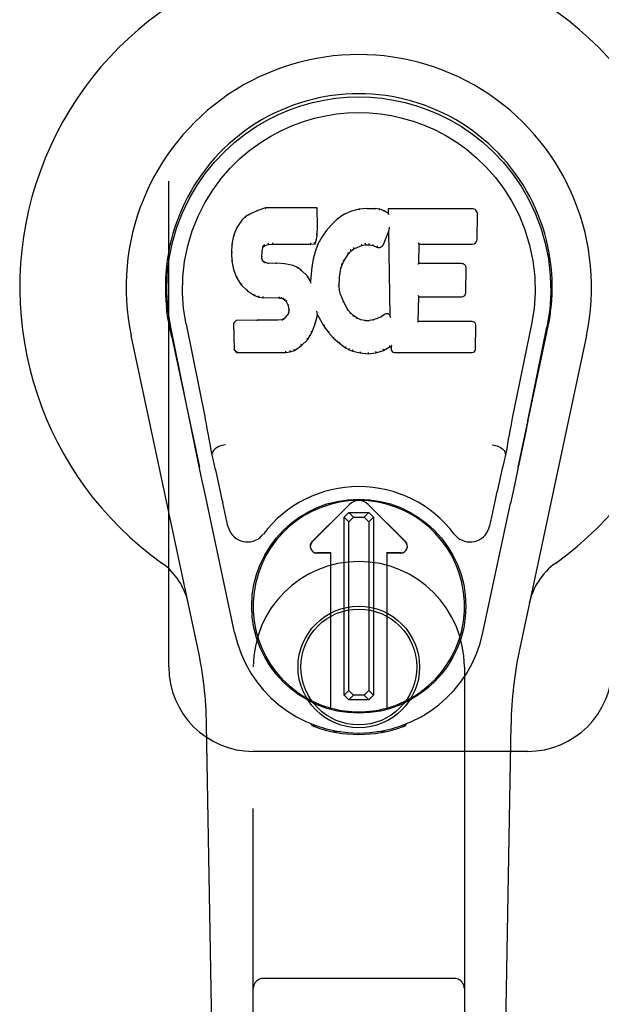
# Model space of a CAD drawing. Header units: inches. Extents: x 0 to 262, y 0 to 169.
# Tile 67 of 83: x 113.75 to 115.47, y 84.95 to 87.87. Entities that reach past the tile are written whole.
import ezdxf

# ---------------------------------------------------------------- set-up
doc = ezdxf.new("R2010")
doc.units = ezdxf.units.IN
doc.header["$LTSCALE"] = 14.384615
doc.header["$MEASUREMENT"] = 0
doc.linetypes.add('HIDDEN', pattern=[0.2, 0.1, -0.1])
doc.layers.add('MAIN_RH_DOOR_ASSEMBLY', color=7, linetype='CONTINUOUS')

msp = doc.modelspace()

# ---------------------------------------------------------------- linework, layer by layer
at = {"layer": 'MAIN_RH_DOOR_ASSEMBLY', "color": 8, "linetype": 'HIDDEN'}
for p, q in [((114.1899, 85.9489), (114.1899, 88.1989)), ((114.4399, 84.0914), (114.4399, 85.9489)), ((115.0649, 85.9489), (115.0649, 84.0914)), ((115.2524, 85.6989), (114.4399, 85.6989)), ((115.0349, 85.0264), (114.4699, 85.0264))]:
    msp.add_line(p, q, dxfattribs=at)
at = {"layer": 'MAIN_RH_DOOR_ASSEMBLY', "color": 7, "linetype": 'Continuous'}
for p, q in [((114.4274, 87.2895), (114.4163, 87.2818)), ((114.4505, 87.3001), (114.4274, 87.2895)), ((114.4277, 87.289), (114.4274, 87.2895)), ((114.4763, 87.3084), (114.4505, 87.3001)), ((114.4507, 87.2995), (114.4505, 87.3001)), ((114.6292, 87.3084), (114.4763, 87.3084)), ((114.4764, 87.3077), (114.4763, 87.3084)), ((114.6286, 87.3078), (114.6292, 87.3084)), ((114.6304, 87.2536), (114.6292, 87.3084)), ((114.7078, 87.2892), (114.6882, 87.2749)), ((114.7303, 87.2991), (114.7078, 87.2892)), ((114.7081, 87.2886), (114.7078, 87.2892)), ((114.7539, 87.3046), (114.7303, 87.2991)), ((114.7305, 87.2985), (114.7303, 87.2991)), ((114.7774, 87.3069), (114.7539, 87.3046)), ((114.754, 87.3039), (114.7539, 87.3046)), ((114.7774, 87.3069), (114.8015, 87.3064)), ((114.7775, 87.3062), (114.7774, 87.3069)), ((114.7775, 87.3057), (114.7775, 87.3062)), ((114.8014, 87.3058), (114.8015, 87.3064)), ((114.8143, 87.3045), (114.8015, 87.3064)), ((114.8142, 87.3038), (114.8143, 87.3045)), ((114.8272, 87.3002), (114.8143, 87.3045)), ((114.8269, 87.2997), (114.8272, 87.3002)), ((114.8393, 87.2923), (114.8272, 87.3002)), ((115.0878, 87.3063), (114.839, 87.3063)), ((114.8396, 87.3057), (114.839, 87.3063)), ((114.839, 87.3063), (114.8393, 87.2923)), ((114.8393, 87.2923), (114.8399, 87.2911)), ((115.1026, 87.2155), (115.1039, 87.2899)), ((114.4064, 87.2723), (114.3916, 87.2505)), ((114.4163, 87.2818), (114.4064, 87.2723)), ((114.4068, 87.2719), (114.4064, 87.2723)), ((114.4167, 87.2813), (114.4163, 87.2818)), ((114.6711, 87.2585), (114.6559, 87.2408)), ((114.6882, 87.2749), (114.6711, 87.2585)), ((114.6715, 87.2581), (114.6711, 87.2585)), ((114.6886, 87.2744), (114.6882, 87.2749)), ((114.3819, 87.2258), (114.3769, 87.2008)), ((114.3916, 87.2505), (114.3819, 87.2258)), ((114.3825, 87.2256), (114.3819, 87.2258)), ((114.3922, 87.2502), (114.3916, 87.2505)), ((114.6274, 87.2148), (114.629, 87.2291)), ((114.6284, 87.2292), (114.629, 87.2291)), ((114.629, 87.2291), (114.6304, 87.2536)), ((114.6298, 87.2536), (114.6304, 87.2536)), ((114.6559, 87.2408), (114.6426, 87.2215)), ((114.6564, 87.2404), (114.6559, 87.2408)), ((114.8254, 87.2005), (114.8402, 87.2373)), ((114.8408, 87.2402), (114.8402, 87.2373)), ((114.8402, 87.2373), (114.8445, 86.9902)), ((114.841, 87.2421), (114.8409, 87.2416)), ((114.8411, 87.2428), (114.841, 87.2421)), ((114.8412, 87.2435), (114.8411, 87.2428)), ((114.8414, 87.2446), (114.8412, 87.2435)), ((114.8416, 87.2457), (114.8414, 87.2446)), ((114.8418, 87.2469), (114.8416, 87.2457)), ((114.842, 87.2483), (114.8418, 87.2469)), ((114.8424, 87.2502), (114.842, 87.2483)), ((114.8426, 87.2514), (114.8424, 87.2502)), ((114.3769, 87.2008), (114.3755, 87.1758)), ((114.3775, 87.2007), (114.3769, 87.2008)), ((114.4701, 87.1944), (114.4727, 87.1966)), ((114.4724, 87.1971), (114.4727, 87.1966)), ((114.4727, 87.1966), (114.484, 87.2)), ((114.4839, 87.2005), (114.484, 87.2)), ((114.484, 87.2), (114.4974, 87.201)), ((114.4973, 87.205), (114.4973, 87.2036)), ((114.4973, 87.2016), (114.4974, 87.201)), ((114.4974, 87.201), (114.6103, 87.201)), ((114.6103, 87.2036), (114.6102, 87.205)), ((114.6103, 87.201), (114.6229, 87.2021)), ((114.6103, 87.2016), (114.6103, 87.201)), ((114.6225, 87.2027), (114.6229, 87.2021)), ((114.6229, 87.2021), (114.6274, 87.2148)), ((114.6315, 87.2008), (114.6229, 87.1789)), ((114.6269, 87.215), (114.6274, 87.2148)), ((114.6426, 87.2215), (114.6315, 87.2008)), ((114.632, 87.2005), (114.6315, 87.2008)), ((114.6431, 87.2212), (114.6426, 87.2215)), ((114.7381, 87.1873), (114.7615, 87.197)), ((114.7613, 87.1976), (114.7615, 87.197)), ((114.7615, 87.197), (114.7723, 87.1997)), ((114.7722, 87.2003), (114.7723, 87.1997)), ((114.7723, 87.1997), (114.7832, 87.1996)), ((114.7832, 87.2001), (114.7832, 87.1996)), ((114.7832, 87.1996), (114.7946, 87.1969)), ((114.7947, 87.1975), (114.7946, 87.1969)), ((114.7946, 87.1969), (114.8062, 87.1924)), ((114.9301, 87.1437), (114.9311, 87.201)), ((114.9306, 87.2015), (114.9311, 87.201)), ((114.9311, 87.201), (115.0878, 87.201)), ((114.376, 87.1758), (114.3755, 87.1758)), ((114.3755, 87.1758), (114.3767, 87.1508)), ((114.4656, 87.1641), (114.4665, 87.1781)), ((114.4659, 87.1781), (114.4665, 87.1781)), ((114.4665, 87.1781), (114.4684, 87.1911)), ((114.4679, 87.1913), (114.4684, 87.1911)), ((114.4684, 87.1911), (114.4701, 87.1944)), ((114.4696, 87.1948), (114.4701, 87.1944)), ((114.6229, 87.1789), (114.6169, 87.1565)), ((114.6235, 87.1787), (114.6229, 87.1789)), ((114.7083, 87.1505), (114.7222, 87.1726)), ((114.7218, 87.1729), (114.7222, 87.1726)), ((114.7222, 87.1726), (114.7294, 87.1813)), ((114.729, 87.1817), (114.7294, 87.1813)), ((114.7294, 87.1813), (114.7381, 87.1873)), ((114.7379, 87.1878), (114.7381, 87.1873)), ((114.8064, 87.1929), (114.8062, 87.1924)), ((114.3773, 87.1509), (114.3767, 87.1508)), ((114.3767, 87.1508), (114.3813, 87.1259)), ((114.465, 87.1641), (114.4656, 87.1641)), ((114.4654, 87.1581), (114.466, 87.1582)), ((114.466, 87.1582), (114.4656, 87.1641)), ((114.4675, 87.1536), (114.466, 87.1582)), ((114.4669, 87.1533), (114.4675, 87.1536)), ((114.4701, 87.1499), (114.4675, 87.1536)), ((114.4697, 87.1494), (114.4701, 87.1499)), ((114.4738, 87.1471), (114.4701, 87.1499)), ((114.4735, 87.1466), (114.4738, 87.1471)), ((114.4853, 87.1439), (114.4738, 87.1471)), ((114.4852, 87.1432), (114.4853, 87.1439)), ((114.5084, 87.1447), (114.4853, 87.1439)), ((114.5083, 87.144), (114.5084, 87.1447)), ((114.5083, 87.1434), (114.5083, 87.144)), ((114.5334, 87.1433), (114.5084, 87.1447)), ((114.5333, 87.1427), (114.5334, 87.1433)), ((114.5585, 87.1378), (114.5334, 87.1433)), ((114.5583, 87.1372), (114.5585, 87.1378)), ((114.571, 87.1321), (114.5585, 87.1378)), ((114.6169, 87.1565), (114.613, 87.1337)), ((114.6175, 87.1563), (114.6169, 87.1565)), ((114.6993, 87.1287), (114.7028, 87.1398)), ((114.7023, 87.14), (114.7028, 87.1398)), ((114.7028, 87.1398), (114.7083, 87.1505)), ((114.7078, 87.1508), (114.7083, 87.1505)), ((114.9295, 87.1431), (114.9301, 87.1437)), ((115.0568, 87.1437), (114.9301, 87.1437)), ((114.3819, 87.1261), (114.3813, 87.1259)), ((114.3813, 87.1259), (114.3906, 87.1022)), ((114.5707, 87.1316), (114.571, 87.1321)), ((114.582, 87.1243), (114.571, 87.1321)), ((114.5816, 87.1238), (114.582, 87.1243)), ((114.6002, 87.106), (114.582, 87.1243)), ((114.613, 87.1337), (114.6094, 87.0915)), ((114.6136, 87.1336), (114.613, 87.1337)), ((114.6957, 87.1031), (114.6993, 87.1287)), ((114.6987, 87.1288), (114.6993, 87.1287)), ((115.0689, 87.057), (115.0701, 87.1302)), ((114.3911, 87.1025), (114.3906, 87.1022)), ((114.3906, 87.1022), (114.4046, 87.0809)), ((114.4051, 87.0812), (114.4046, 87.0809)), ((114.4046, 87.0809), (114.4224, 87.0626)), ((114.5997, 87.1056), (114.6002, 87.106)), ((114.6094, 87.0915), (114.6002, 87.106)), ((114.6098, 87.0897), (114.6094, 87.0915)), ((114.6946, 87.0771), (114.6957, 87.1031)), ((114.6952, 87.1031), (114.6957, 87.1031)), ((114.4227, 87.063), (114.4224, 87.0626)), ((114.4224, 87.0626), (114.4437, 87.0487)), ((114.694, 87.077), (114.6946, 87.0771)), ((114.6956, 87.0649), (114.6946, 87.0771)), ((114.695, 87.0648), (114.6956, 87.0649)), ((114.6982, 87.0531), (114.6956, 87.0649)), ((114.6976, 87.0529), (114.6982, 87.0531)), ((114.7076, 87.0291), (114.6982, 87.0531)), ((114.444, 87.0492), (114.4437, 87.0487)), ((114.4437, 87.0487), (114.4564, 87.0441)), ((114.4565, 87.0446), (114.4564, 87.0441)), ((114.4564, 87.0441), (114.4693, 87.0419)), ((114.4694, 87.0424), (114.4693, 87.0419)), ((114.5171, 87.0414), (114.4693, 87.0419)), ((114.5171, 87.042), (114.5171, 87.0414)), ((114.5171, 87.0414), (114.5235, 87.0408)), ((114.5236, 87.0413), (114.5235, 87.0408)), ((114.5235, 87.0408), (114.5286, 87.0391)), ((114.5288, 87.0396), (114.5286, 87.0391)), ((114.5286, 87.0391), (114.533, 87.0358)), ((114.5334, 87.0362), (114.533, 87.0358)), ((114.533, 87.0358), (114.5369, 87.0312)), ((114.5374, 87.0315), (114.5369, 87.0312)), ((114.5369, 87.0312), (114.5428, 87.0194)), ((114.7071, 87.0288), (114.7076, 87.0291)), ((114.72, 87.0067), (114.7076, 87.0291)), ((114.9284, 86.9721), (114.9297, 87.0452)), ((114.9291, 87.0458), (114.9297, 87.0452)), ((114.9297, 87.0452), (115.0568, 87.0452)), ((114.5429, 86.9951), (114.5346, 86.9841)), ((114.5434, 87.0196), (114.5428, 87.0194)), ((114.5428, 87.0194), (114.5452, 87.0061)), ((114.5447, 87.0003), (114.5429, 86.9951)), ((114.5434, 86.9948), (114.5429, 86.9951)), ((114.5452, 87.0061), (114.5447, 87.0003)), ((114.5453, 87.0002), (114.5447, 87.0003)), ((114.5458, 87.0062), (114.5452, 87.0061)), ((114.6285, 87.0013), (114.6283, 87.0023)), ((114.6286, 87.0006), (114.6285, 87.0013)), ((114.6288, 86.9999), (114.6286, 87.0006)), ((114.6289, 86.9992), (114.6288, 86.9999)), ((114.6291, 86.9986), (114.6289, 86.9992)), ((114.6292, 86.998), (114.6291, 86.9986)), ((114.6293, 86.9973), (114.6292, 86.998)), ((114.6296, 86.9865), (114.6301, 86.9924)), ((114.6301, 86.9924), (114.6297, 86.9943)), ((114.6301, 86.9924), (114.6492, 86.9584)), ((114.7195, 87.0063), (114.72, 87.0067)), ((114.7279, 86.9974), (114.72, 87.0067)), ((114.7275, 86.9969), (114.7279, 86.9974)), ((114.7373, 86.989), (114.7279, 86.9974)), ((114.8289, 86.993), (114.8185, 86.9859)), ((114.8293, 86.9925), (114.8289, 86.993)), ((114.1884, 86.976), (114.1897, 86.9689)), ((114.2409, 86.9645), (114.2979, 86.6856)), ((114.3895, 86.9753), (114.3816, 86.9672)), ((114.3822, 86.9669), (114.3816, 86.9672)), ((114.3816, 86.9672), (114.383, 86.8879)), ((114.4513, 86.9758), (114.3895, 86.9753)), ((114.3898, 86.9746), (114.3895, 86.9753)), ((114.512, 86.9761), (114.4513, 86.9758)), ((114.4513, 86.9752), (114.4513, 86.9758)), ((114.4513, 86.9752), (114.4513, 86.9746)), ((114.5256, 86.9772), (114.512, 86.9761)), ((114.512, 86.9755), (114.512, 86.9761)), ((114.512, 86.9755), (114.5121, 86.9749)), ((114.5301, 86.9797), (114.5256, 86.9772)), ((114.5258, 86.9766), (114.5256, 86.9772)), ((114.5346, 86.9841), (114.5301, 86.9797)), ((114.5305, 86.9791), (114.5301, 86.9797)), ((114.5351, 86.9837), (114.5346, 86.9841)), ((114.6227, 86.9625), (114.6296, 86.9865)), ((114.629, 86.9866), (114.6296, 86.9865)), ((114.7369, 86.9885), (114.7373, 86.989)), ((114.7475, 86.9821), (114.7373, 86.989)), ((114.7472, 86.9815), (114.7475, 86.9821)), ((114.7586, 86.9776), (114.7475, 86.9821)), ((114.7584, 86.977), (114.7586, 86.9776)), ((114.7708, 86.9755), (114.7586, 86.9776)), ((114.7707, 86.9748), (114.7708, 86.9755)), ((114.7708, 86.9755), (114.7832, 86.975)), ((114.7953, 86.9768), (114.7832, 86.975)), ((114.7832, 86.9743), (114.7832, 86.975)), ((114.7833, 86.9737), (114.7832, 86.9743)), ((114.8072, 86.9807), (114.7953, 86.9768)), ((114.7954, 86.9762), (114.7953, 86.9768)), ((114.8185, 86.9859), (114.8072, 86.9807)), ((114.8075, 86.9801), (114.8072, 86.9807)), ((114.8188, 86.9853), (114.8185, 86.9859)), ((114.8445, 86.9902), (114.8445, 86.9901)), ((114.8452, 86.988), (114.8445, 86.9901)), ((114.8473, 86.9826), (114.8466, 86.9847)), ((114.9278, 86.9715), (114.9284, 86.9721)), ((115.0884, 86.9721), (114.9284, 86.9721)), ((115.2638, 86.9645), (115.2068, 86.6856)), ((115.3139, 86.9627), (115.3155, 86.971)), ((115.3164, 86.9761), (115.315, 86.9689)), ((115.3155, 86.971), (115.3164, 86.9761)), ((114.1914, 86.9593), (114.1909, 86.9623)), ((114.1921, 86.9562), (114.1914, 86.9593)), ((114.1955, 86.9397), (114.1921, 86.9562)), ((114.2519, 86.6784), (114.1954, 86.9553)), ((114.1985, 86.9254), (114.1955, 86.9397)), ((114.6077, 86.9285), (114.6135, 86.9397)), ((114.613, 86.94), (114.6135, 86.9397)), ((114.6135, 86.9397), (114.6227, 86.9625)), ((114.6222, 86.9627), (114.6227, 86.9625)), ((114.6497, 86.9587), (114.6492, 86.9584)), ((114.6492, 86.9584), (114.6625, 86.9397)), ((114.6629, 86.94), (114.6625, 86.9397)), ((114.6625, 86.9397), (114.6777, 86.9228)), ((115.0975, 86.8895), (115.0988, 86.9616)), ((115.2528, 86.6784), (115.3094, 86.9553)), ((115.3113, 86.9496), (115.3129, 86.9573)), ((115.3129, 86.9573), (115.3134, 86.96)), ((115.3134, 86.96), (115.3139, 86.9627)), ((114.2758, 86.0043), (114.0785, 86.9303)), ((114.1985, 86.9253), (114.2804, 86.5411)), ((114.5825, 86.9007), (114.6004, 86.918)), ((114.5999, 86.9183), (114.6004, 86.918)), ((114.6004, 86.918), (114.6077, 86.9285)), ((114.6072, 86.9288), (114.6077, 86.9285)), ((114.6782, 86.9232), (114.6777, 86.9228)), ((114.6777, 86.9228), (114.6948, 86.9076)), ((114.6952, 86.9081), (114.6948, 86.9076)), ((114.6948, 86.9076), (114.7131, 86.8937)), ((115.2243, 86.5411), (115.3062, 86.9253)), ((115.4262, 86.9303), (115.2289, 86.0043)), ((114.3836, 86.8881), (114.383, 86.8879)), ((114.383, 86.8879), (114.3906, 86.8805)), ((114.3908, 86.881), (114.3906, 86.8805)), ((114.3906, 86.8805), (114.5367, 86.8805)), ((114.5367, 86.883), (114.5366, 86.8844)), ((114.5367, 86.8805), (114.5495, 86.8822)), ((114.5367, 86.881), (114.5367, 86.8805)), ((114.5493, 86.8827), (114.5495, 86.8822)), ((114.5495, 86.8822), (114.5617, 86.8865)), ((114.5614, 86.887), (114.5617, 86.8865)), ((114.5617, 86.8865), (114.5825, 86.9007)), ((114.5821, 86.9011), (114.5825, 86.9007)), ((114.7134, 86.8942), (114.7131, 86.8937)), ((114.7131, 86.8937), (114.7236, 86.8883)), ((114.7238, 86.8888), (114.7236, 86.8883)), ((114.7236, 86.8883), (114.7346, 86.8846)), ((114.7348, 86.8851), (114.7346, 86.8846)), ((114.7346, 86.8846), (114.7569, 86.8789)), ((114.757, 86.8795), (114.7569, 86.8789)), ((114.7569, 86.8789), (114.7798, 86.8763)), ((114.7797, 86.8803), (114.7798, 86.8769)), ((114.7798, 86.8763), (114.8029, 86.8795)), ((114.7798, 86.8769), (114.7798, 86.8763)), ((114.8028, 86.8801), (114.8029, 86.8795)), ((114.8029, 86.8795), (114.8251, 86.8864)), ((114.8248, 86.8869), (114.8251, 86.8864)), ((114.8251, 86.8864), (114.8437, 86.8976)), ((114.8435, 86.8982), (114.8437, 86.8976)), ((114.8437, 86.8976), (114.848, 86.8976)), ((114.8486, 86.8982), (114.848, 86.8976)), ((114.848, 86.8976), (114.8482, 86.8895)), ((114.8573, 86.8805), (115.0884, 86.8805)), ((115.2528, 86.6783), (115.2445, 86.6378)), ((114.2751, 86.5663), (114.2649, 86.6152)), ((115.2445, 86.6378), (115.2348, 86.5913)), ((115.2348, 86.5913), (115.2242, 86.5404)), ((114.2861, 86.514), (114.2751, 86.5663)), ((114.3189, 86.5817), (114.3169, 86.5814)), ((115.1858, 86.5817), (115.1878, 86.5814)), ((115.2242, 86.5404), (115.213, 86.4872)), ((114.2964, 86.4654), (114.2861, 86.514)), ((115.213, 86.4872), (115.2016, 86.4334)), ((114.3847, 86.0507), (114.2964, 86.4654)), ((114.3651, 86.3659), (114.3503, 86.435)), ((114.6141, 86.3201), (114.7245, 86.4305)), ((114.7246, 86.4304), (114.6142, 86.32)), ((114.8905, 86.32), (114.7801, 86.4304)), ((114.7802, 86.4305), (114.8906, 86.3201)), ((115.12, 86.0507), (115.2016, 86.4334)), ((115.1544, 86.435), (115.1397, 86.3659)), ((114.7091, 86.3926), (114.7229, 86.4066)), ((114.7228, 86.3789), (114.7091, 86.3926)), ((114.7091, 85.8653), (114.7091, 86.3926)), ((114.7367, 86.3928), (114.7228, 86.3789)), ((114.7229, 86.4066), (114.7817, 86.4066)), ((114.7229, 86.4066), (114.7367, 86.3928)), ((114.7367, 86.3928), (114.768, 86.3928)), ((114.768, 86.3928), (114.7817, 86.4066)), ((114.7819, 86.379), (114.768, 86.3928)), ((114.7817, 86.4066), (114.7957, 86.3927)), ((114.7957, 86.3927), (114.7819, 86.379)), ((114.7957, 86.3927), (114.7957, 85.8654)), ((114.7228, 85.8791), (114.7228, 86.3789)), ((114.7819, 86.379), (114.7819, 85.8792)), ((114.6698, 86.2866), (114.6281, 86.2866)), ((114.6697, 86.2865), (114.6281, 86.2865)), ((114.6697, 86.2865), (114.6698, 86.2866)), ((114.6697, 85.8271), (114.6697, 86.2865)), ((114.6698, 85.8271), (114.6698, 86.2866)), ((114.8767, 86.2866), (114.8349, 86.2866)), ((114.835, 86.2865), (114.8349, 86.2866)), ((114.8349, 86.2866), (114.8349, 85.8271)), ((114.8767, 86.2865), (114.835, 86.2865)), ((114.835, 86.2865), (114.835, 85.8271)), ((114.7091, 85.8653), (114.7228, 85.8791)), ((114.723, 85.8515), (114.7091, 85.8653)), ((114.7228, 85.8791), (114.7368, 85.8652)), ((114.7368, 85.8652), (114.723, 85.8515)), ((114.7681, 85.8652), (114.7368, 85.8652)), ((114.7681, 85.8652), (114.7819, 85.8792)), ((114.7818, 85.8515), (114.7681, 85.8652)), ((114.7957, 85.8654), (114.7818, 85.8515)), ((114.7819, 85.8792), (114.7957, 85.8654)), ((114.7818, 85.8515), (114.723, 85.8515)), ((114.3738, 81.6395), (114.3016, 85.7788)), ((114.6136, 85.7754), (114.6108, 85.7811)), ((114.6172, 85.7786), (114.6171, 85.774)), ((114.6208, 85.7755), (114.621, 85.7725)), ((114.8837, 85.7725), (114.8839, 85.7754)), ((114.8875, 85.7786), (114.8876, 85.774)), ((114.8939, 85.7811), (114.8911, 85.7754)), ((115.1309, 81.6395), (115.2031, 85.7788)), ((114.6976, 85.7574), (114.6767, 85.757)), ((114.7524, 85.7531), (114.7524, 85.7491)), ((114.828, 85.757), (114.8071, 85.7574))]:
    msp.add_line(p, q, dxfattribs=at)
for points in [[(114.1954, 86.9553), (114.1872, 87.0079), (114.184, 87.0596), (114.1854, 87.1099), (114.191, 87.1587), (114.2006, 87.2059), (114.2139, 87.2512), (114.2305, 87.2944), (114.2502, 87.3354), (114.2728, 87.3742), (114.2979, 87.4105), (114.3253, 87.4442), (114.3545, 87.4751), (114.3851, 87.5029), (114.4167, 87.5278), (114.4489, 87.5497), (114.4815, 87.5688), (114.5144, 87.5853), (114.5476, 87.5993), (114.5812, 87.6111), (114.6151, 87.6207), (114.649, 87.628), (114.6831, 87.6333), (114.7176, 87.6364), (114.7524, 87.6375)], [(114.7524, 87.6375), (114.7866, 87.6365), (114.821, 87.6334), (114.8553, 87.6281), (114.8895, 87.6207), (114.9234, 87.6112), (114.9571, 87.5994), (114.9907, 87.5851), (115.0239, 87.5685), (115.0565, 87.5493), (115.0886, 87.5274), (115.1204, 87.5022), (115.1512, 87.4741), (115.1803, 87.4432), (115.2075, 87.4096), (115.2326, 87.3732), (115.2552, 87.3342), (115.2749, 87.2928), (115.2915, 87.2494), (115.3045, 87.2044), (115.3139, 87.1576), (115.3194, 87.1089), (115.3207, 87.0587), (115.3175, 87.0074), (115.3093, 86.9553)], [(114.2409, 86.9645), (114.2336, 87.0102), (114.2305, 87.0564), (114.2315, 87.1031), (114.2366, 87.1498), (114.2461, 87.1961), (114.2595, 87.2411), (114.2766, 87.2838), (114.2969, 87.324), (114.3198, 87.3612), (114.3451, 87.3955), (114.372, 87.4265), (114.4004, 87.4545), (114.43, 87.4795), (114.4605, 87.5018), (114.4918, 87.5213), (114.5237, 87.5382), (114.5558, 87.5526), (114.5882, 87.5645), (114.6208, 87.5741), (114.6534, 87.5815), (114.686, 87.5868), (114.7186, 87.5899), (114.7512, 87.591), (114.7838, 87.59), (114.8163, 87.5871), (114.8487, 87.582), (114.8812, 87.5748), (114.9136, 87.5654), (114.9459, 87.5538), (114.978, 87.5397), (115.0096, 87.5232), (115.0407, 87.5041), (115.0713, 87.4822), (115.1011, 87.4574), (115.1298, 87.4296), (115.157, 87.3988), (115.1826, 87.3646), (115.2059, 87.3273), (115.2267, 87.2867), (115.2443, 87.2436), (115.258, 87.1986), (115.2677, 87.1522)], [(114.4277, 87.289), (114.4279, 87.289), (114.428, 87.289), (114.4281, 87.289), (114.4283, 87.2889), (114.4284, 87.2888), (114.4287, 87.2886)], [(114.4508, 87.2995), (114.4509, 87.2996), (114.451, 87.2995), (114.4511, 87.2995), (114.4512, 87.2994), (114.4513, 87.2992), (114.4514, 87.2991)], [(114.4764, 87.3077), (114.4764, 87.3077), (114.4765, 87.3077), (114.4765, 87.3076), (114.4766, 87.3075), (114.4766, 87.3073), (114.4767, 87.3072)], [(114.628, 87.3077), (114.6278, 87.3077), (114.6276, 87.3077), (114.6274, 87.3076), (114.6272, 87.3075), (114.6269, 87.3073), (114.6267, 87.3072)], [(114.7091, 87.2883), (114.7089, 87.2885), (114.7087, 87.2886), (114.7085, 87.2887), (114.7084, 87.2887), (114.7082, 87.2887), (114.7081, 87.2886)], [(114.7311, 87.298), (114.731, 87.2982), (114.7308, 87.2984), (114.7308, 87.2984), (114.7307, 87.2985), (114.7306, 87.2985), (114.7305, 87.2985)], [(114.7543, 87.3034), (114.7543, 87.3035), (114.7542, 87.3037), (114.7541, 87.3038), (114.7541, 87.3039), (114.754, 87.3039), (114.754, 87.3039)], [(114.8012, 87.3052), (114.8013, 87.3054), (114.8013, 87.3055), (114.8013, 87.3057), (114.8014, 87.3057), (114.8014, 87.3058), (114.8014, 87.3058)], [(114.8137, 87.3033), (114.8138, 87.3035), (114.8139, 87.3036), (114.814, 87.3037), (114.814, 87.3038), (114.8141, 87.3038), (114.8142, 87.3038)], [(114.8261, 87.2993), (114.8262, 87.2994), (114.8264, 87.2995), (114.8265, 87.2996), (114.8266, 87.2997), (114.8268, 87.2997), (114.8269, 87.2997)], [(114.8416, 87.3051), (114.8414, 87.3052), (114.8411, 87.3054), (114.8409, 87.3055), (114.8407, 87.3056), (114.8404, 87.3056), (114.8403, 87.3057)], [(114.8419, 87.2888), (114.8416, 87.2892), (114.8413, 87.2897), (114.8411, 87.2901), (114.8408, 87.2904), (114.8405, 87.2906), (114.8403, 87.2908)], [(114.4069, 87.2719), (114.4071, 87.272), (114.4073, 87.2721), (114.4075, 87.2721), (114.4078, 87.2721), (114.408, 87.2721), (114.4083, 87.272)], [(114.4167, 87.2813), (114.4169, 87.2814), (114.417, 87.2814), (114.4172, 87.2814), (114.4174, 87.2814), (114.4176, 87.2813), (114.4179, 87.2812)], [(114.6298, 87.2535), (114.6297, 87.2539), (114.6295, 87.2543), (114.6292, 87.2546), (114.6288, 87.2548), (114.6283, 87.2549), (114.6278, 87.255)], [(114.6729, 87.2581), (114.6727, 87.2582), (114.6724, 87.2583), (114.6721, 87.2583), (114.6719, 87.2583), (114.6717, 87.2582), (114.6715, 87.2581)], [(114.6898, 87.2743), (114.6895, 87.2744), (114.6893, 87.2745), (114.6891, 87.2745), (114.6889, 87.2745), (114.6887, 87.2745), (114.6885, 87.2744)], [(114.3825, 87.2257), (114.3827, 87.226), (114.3829, 87.2262), (114.3832, 87.2263), (114.3836, 87.2264), (114.384, 87.2265), (114.3844, 87.2264)], [(114.3922, 87.2503), (114.3924, 87.2504), (114.3926, 87.2506), (114.3929, 87.2507), (114.3932, 87.2507), (114.3936, 87.2507), (114.3939, 87.2506)], [(114.6284, 87.2292), (114.6284, 87.2296), (114.6282, 87.2299), (114.6279, 87.2302), (114.6275, 87.2305), (114.627, 87.2306), (114.6265, 87.2307)], [(114.6579, 87.2405), (114.6576, 87.2406), (114.6573, 87.2407), (114.6571, 87.2407), (114.6568, 87.2406), (114.6566, 87.2405), (114.6564, 87.2403)], [(114.8409, 87.2416), (114.8409, 87.2414), (114.8408, 87.2412), (114.8408, 87.241)], [(114.8408, 87.241), (114.8408, 87.2408), (114.8408, 87.2406), (114.8408, 87.2404)], [(114.3775, 87.2007), (114.3776, 87.201), (114.3778, 87.2013), (114.3782, 87.2015), (114.3785, 87.2017), (114.379, 87.2018), (114.3794, 87.2018)], [(114.468, 87.1974), (114.4686, 87.1971), (114.469, 87.1967), (114.4694, 87.1963), (114.4696, 87.1958), (114.4698, 87.1954), (114.4697, 87.1949)], [(114.4714, 87.2002), (114.4717, 87.1999), (114.472, 87.1995), (114.4723, 87.199), (114.4725, 87.1985), (114.4726, 87.1981), (114.4726, 87.1977), (114.4726, 87.1973), (114.4724, 87.1971)], [(114.4835, 87.2039), (114.4837, 87.2035), (114.4838, 87.203), (114.4839, 87.2025), (114.484, 87.2019), (114.484, 87.2014), (114.484, 87.201), (114.484, 87.2007), (114.4839, 87.2005)], [(114.4973, 87.2036), (114.4973, 87.2031), (114.4974, 87.2026), (114.4974, 87.2022), (114.4974, 87.2019), (114.4973, 87.2017), (114.4973, 87.2016)], [(114.6103, 87.2016), (114.6103, 87.2017), (114.6103, 87.2019), (114.6103, 87.2022), (114.6103, 87.2026), (114.6103, 87.2031), (114.6103, 87.2036)], [(114.6226, 87.203), (114.6226, 87.2033), (114.6226, 87.2036), (114.6225, 87.204), (114.6223, 87.2044), (114.6221, 87.2048), (114.6218, 87.2052), (114.6214, 87.2056), (114.6211, 87.2059)], [(114.6269, 87.2151), (114.6268, 87.2155), (114.6266, 87.2158), (114.6263, 87.2162), (114.6259, 87.2164), (114.6255, 87.2167), (114.6249, 87.2168)], [(114.6338, 87.201), (114.6334, 87.2011), (114.6331, 87.2011), (114.6328, 87.201), (114.6325, 87.2009), (114.6322, 87.2007), (114.632, 87.2005)], [(114.6448, 87.2215), (114.6444, 87.2216), (114.6441, 87.2216), (114.6438, 87.2216), (114.6435, 87.2215), (114.6433, 87.2213), (114.6431, 87.2211)], [(114.7614, 87.1976), (114.7615, 87.1977), (114.7615, 87.1979), (114.7615, 87.1983), (114.7615, 87.1988), (114.7614, 87.1993), (114.7612, 87.1998), (114.761, 87.2004), (114.7607, 87.2008)], [(114.7722, 87.2003), (114.7723, 87.2004), (114.7723, 87.2006), (114.7723, 87.201), (114.7723, 87.2015), (114.7723, 87.202), (114.7722, 87.2026), (114.7721, 87.2032), (114.772, 87.2037)], [(114.7832, 87.2001), (114.7832, 87.2002), (114.7832, 87.2005), (114.7831, 87.2008), (114.7832, 87.2013), (114.7832, 87.2018), (114.7833, 87.2024), (114.7834, 87.203), (114.7835, 87.2035)], [(114.7948, 87.1975), (114.7946, 87.1976), (114.7946, 87.1978), (114.7946, 87.1982), (114.7946, 87.1987), (114.7947, 87.1992), (114.7949, 87.1997), (114.7951, 87.2003), (114.7953, 87.2007)], [(114.8072, 87.1961), (114.8069, 87.1957), (114.8067, 87.1953), (114.8065, 87.1948), (114.8063, 87.1942), (114.8062, 87.1938), (114.8062, 87.1934), (114.8063, 87.1931), (114.8064, 87.1929)], [(114.9286, 87.2049), (114.9289, 87.2047), (114.9291, 87.2045), (114.9294, 87.2042), (114.9296, 87.204), (114.9298, 87.2037), (114.93, 87.2035)], [(114.93, 87.2035), (114.9302, 87.2032), (114.9303, 87.203), (114.9304, 87.2027), (114.9305, 87.2025), (114.9305, 87.2023), (114.9306, 87.2021)], [(114.3761, 87.1759), (114.3761, 87.1762), (114.3764, 87.1765), (114.3767, 87.1768), (114.3771, 87.177), (114.3775, 87.1771), (114.378, 87.1772)], [(114.4639, 87.1797), (114.4644, 87.1796), (114.4649, 87.1795), (114.4653, 87.1792), (114.4656, 87.1789), (114.4658, 87.1785), (114.4659, 87.1781)], [(114.466, 87.1933), (114.4665, 87.1931), (114.467, 87.1929), (114.4674, 87.1926), (114.4677, 87.1922), (114.4679, 87.1919), (114.4679, 87.1915)], [(114.6253, 87.1795), (114.6249, 87.1795), (114.6245, 87.1795), (114.6242, 87.1794), (114.6239, 87.1792), (114.6236, 87.179), (114.6235, 87.1787)], [(114.7218, 87.173), (114.7219, 87.1733), (114.7219, 87.1736), (114.7218, 87.174), (114.7216, 87.1743), (114.7213, 87.1747), (114.721, 87.175), (114.7206, 87.1753), (114.7202, 87.1755)], [(114.729, 87.1818), (114.7291, 87.1821), (114.7292, 87.1824), (114.7291, 87.1828), (114.729, 87.1832), (114.7287, 87.1836), (114.7284, 87.184), (114.728, 87.1843), (114.7276, 87.1846)], [(114.7379, 87.1878), (114.738, 87.188), (114.7381, 87.1883), (114.7381, 87.1887), (114.738, 87.1891), (114.7378, 87.1896), (114.7376, 87.1901), (114.7372, 87.1905), (114.7369, 87.1909)], [(114.3773, 87.1509), (114.3773, 87.1513), (114.3775, 87.1517), (114.3778, 87.152), (114.3783, 87.1522), (114.3787, 87.1524), (114.3792, 87.1525)], [(114.463, 87.1655), (114.4635, 87.1654), (114.464, 87.1653), (114.4644, 87.1651), (114.4647, 87.1648), (114.4649, 87.1645), (114.465, 87.1641)], [(114.4635, 87.1591), (114.4639, 87.1591), (114.4643, 87.159), (114.4647, 87.1589), (114.465, 87.1587), (114.4652, 87.1585), (114.4654, 87.1582)], [(114.4651, 87.1537), (114.4655, 87.1538), (114.4658, 87.1538), (114.4661, 87.1538), (114.4664, 87.1537), (114.4666, 87.1536), (114.4668, 87.1534)], [(114.4683, 87.1494), (114.4686, 87.1495), (114.4688, 87.1495), (114.469, 87.1496), (114.4693, 87.1496), (114.4695, 87.1495), (114.4696, 87.1495)], [(114.4727, 87.1461), (114.4728, 87.1463), (114.473, 87.1464), (114.4731, 87.1465), (114.4733, 87.1466), (114.4734, 87.1466), (114.4735, 87.1466)], [(114.485, 87.1426), (114.485, 87.1428), (114.4851, 87.143), (114.4851, 87.1431), (114.4852, 87.1432), (114.4852, 87.1432), (114.4852, 87.1432)], [(114.533, 87.1421), (114.5331, 87.1423), (114.5331, 87.1424), (114.5332, 87.1425), (114.5332, 87.1426), (114.5333, 87.1427), (114.5333, 87.1427)], [(114.6194, 87.1573), (114.619, 87.1573), (114.6186, 87.1572), (114.6182, 87.1571), (114.6179, 87.1569), (114.6177, 87.1566), (114.6175, 87.1563)], [(114.7023, 87.1401), (114.7023, 87.1405), (114.7022, 87.1409), (114.7019, 87.1413), (114.7015, 87.1417), (114.701, 87.142), (114.7004, 87.1421)], [(114.7078, 87.1508), (114.7079, 87.1512), (114.7078, 87.1517), (114.7075, 87.1521), (114.7071, 87.1526), (114.7066, 87.1529), (114.7061, 87.1531)], [(114.9275, 87.1425), (114.9278, 87.1427), (114.928, 87.1428), (114.9283, 87.1429), (114.9285, 87.143), (114.9287, 87.1431), (114.9289, 87.1431)], [(115.2677, 87.1522), (115.2731, 87.1048), (115.2743, 87.0572), (115.2712, 87.0106), (115.2638, 86.9645)], [(114.3819, 87.1262), (114.3819, 87.1266), (114.382, 87.127), (114.3823, 87.1273), (114.3827, 87.1276), (114.3832, 87.1279), (114.3838, 87.128)], [(114.5577, 87.1367), (114.5578, 87.1369), (114.5579, 87.137), (114.558, 87.1371), (114.5581, 87.1372), (114.5582, 87.1372), (114.5583, 87.1372)], [(114.5697, 87.1312), (114.5699, 87.1314), (114.5701, 87.1315), (114.5703, 87.1316), (114.5704, 87.1316), (114.5705, 87.1316), (114.5706, 87.1316)], [(114.5804, 87.1236), (114.5806, 87.1238), (114.5808, 87.1239), (114.5811, 87.1239), (114.5813, 87.1239), (114.5814, 87.1239), (114.5816, 87.1238)], [(114.6156, 87.1347), (114.6151, 87.1347), (114.6147, 87.1346), (114.6143, 87.1345), (114.614, 87.1342), (114.6137, 87.1339), (114.6136, 87.1336)], [(114.6987, 87.1289), (114.6987, 87.1293), (114.6985, 87.1297), (114.6982, 87.13), (114.6978, 87.1303), (114.6973, 87.1305), (114.6968, 87.1306)], [(114.3911, 87.1026), (114.391, 87.103), (114.3912, 87.1034), (114.3914, 87.1038), (114.3918, 87.1042), (114.3923, 87.1045), (114.3929, 87.1048)], [(114.405, 87.0813), (114.4049, 87.0816), (114.4049, 87.0819), (114.405, 87.0823), (114.4052, 87.0826), (114.4054, 87.083), (114.4058, 87.0833), (114.4062, 87.0836), (114.4066, 87.0838)], [(114.5982, 87.1058), (114.5985, 87.1059), (114.5988, 87.1059), (114.5991, 87.1059), (114.5993, 87.1059), (114.5995, 87.1058), (114.5997, 87.1057)], [(114.6113, 87.0851), (114.6108, 87.087), (114.6105, 87.0878), (114.6103, 87.0886), (114.6101, 87.0891), (114.6099, 87.0895)], [(114.6951, 87.1032), (114.6951, 87.1036), (114.6949, 87.1039), (114.6946, 87.1042), (114.6942, 87.1045), (114.6937, 87.1046), (114.6932, 87.1047)], [(114.4227, 87.063), (114.4225, 87.0633), (114.4225, 87.0636), (114.4225, 87.064), (114.4227, 87.0644), (114.4229, 87.0648), (114.4232, 87.0652), (114.4236, 87.0656), (114.424, 87.0659)], [(114.444, 87.0492), (114.4438, 87.0494), (114.4438, 87.0497), (114.4438, 87.0501), (114.4439, 87.0505), (114.4441, 87.051), (114.4443, 87.0515), (114.4446, 87.052), (114.4449, 87.0523)], [(114.694, 87.0771), (114.6939, 87.0774), (114.6937, 87.0777), (114.6934, 87.078), (114.693, 87.0782), (114.6925, 87.0783), (114.692, 87.0784)], [(114.695, 87.0649), (114.6948, 87.0652), (114.6946, 87.0654), (114.6943, 87.0656), (114.6939, 87.0658), (114.6935, 87.0658), (114.693, 87.0659)], [(114.6976, 87.0529), (114.6974, 87.0532), (114.6972, 87.0534), (114.6969, 87.0536), (114.6966, 87.0537), (114.6962, 87.0537), (114.6958, 87.0537)], [(114.4565, 87.0446), (114.4564, 87.0447), (114.4563, 87.045), (114.4563, 87.0453), (114.4564, 87.0458), (114.4565, 87.0463), (114.4566, 87.0469), (114.4568, 87.0474), (114.457, 87.0479)], [(114.4694, 87.0424), (114.4693, 87.0425), (114.4693, 87.0427), (114.4693, 87.0431), (114.4693, 87.0436), (114.4693, 87.0441), (114.4694, 87.0447), (114.4695, 87.0453), (114.4695, 87.0458)], [(114.5171, 87.042), (114.5171, 87.042), (114.5171, 87.0423), (114.5171, 87.0426), (114.5171, 87.0431), (114.5171, 87.0436), (114.5171, 87.0442), (114.5172, 87.0448), (114.5172, 87.0453)], [(114.5236, 87.0413), (114.5235, 87.0414), (114.5235, 87.0417), (114.5235, 87.0421), (114.5235, 87.0425), (114.5236, 87.0431), (114.5237, 87.0436), (114.5238, 87.0442), (114.524, 87.0447)], [(114.5288, 87.0396), (114.5286, 87.0398), (114.5286, 87.0401), (114.5286, 87.0405), (114.5287, 87.041), (114.5289, 87.0414), (114.5291, 87.0419), (114.5294, 87.0424), (114.5298, 87.0427)], [(114.5335, 87.0361), (114.5333, 87.0364), (114.5332, 87.0368), (114.5333, 87.0372), (114.5334, 87.0376), (114.5337, 87.038), (114.534, 87.0384), (114.5344, 87.0387), (114.5348, 87.039)], [(114.5374, 87.0316), (114.5373, 87.032), (114.5374, 87.0324), (114.5376, 87.0329), (114.538, 87.0333), (114.5385, 87.0337), (114.5391, 87.0339)], [(114.5434, 87.0197), (114.5434, 87.0201), (114.5436, 87.0205), (114.5438, 87.0209), (114.5442, 87.0212), (114.5447, 87.0214), (114.5453, 87.0216)], [(114.707, 87.0288), (114.7069, 87.029), (114.7066, 87.0292), (114.7064, 87.0293), (114.706, 87.0294), (114.7057, 87.0294), (114.7053, 87.0293)], [(114.9272, 87.0491), (114.9274, 87.0489), (114.9277, 87.0487), (114.9279, 87.0485), (114.9281, 87.0482), (114.9284, 87.048), (114.9285, 87.0477)], [(114.9285, 87.0477), (114.9287, 87.0475), (114.9288, 87.0472), (114.929, 87.047), (114.929, 87.0467), (114.9291, 87.0465), (114.9291, 87.0463)], [(114.1883, 86.9761), (114.1872, 86.9824), (114.1862, 86.9887), (114.1852, 86.9949), (114.1843, 87.0012), (114.1836, 87.0074), (114.1829, 87.0135)], [(114.5435, 86.9949), (114.5437, 86.9951), (114.5439, 86.9952), (114.5442, 86.9953), (114.5445, 86.9953), (114.5448, 86.9953), (114.5452, 86.9952)], [(114.5454, 87.0003), (114.5455, 87.0005), (114.5457, 87.0008), (114.546, 87.0009), (114.5464, 87.0011), (114.5468, 87.0011), (114.5472, 87.0011)], [(114.5458, 87.0063), (114.5459, 87.0066), (114.5461, 87.0069), (114.5464, 87.0072), (114.5468, 87.0074), (114.5473, 87.0076), (114.5478, 87.0076)], [(114.6295, 86.9961), (114.6295, 86.9965), (114.6294, 86.9967), (114.6293, 86.9973)], [(114.6297, 86.9945), (114.6297, 86.9947), (114.6297, 86.9949), (114.6297, 86.995), (114.6297, 86.9952), (114.6296, 86.9954), (114.6296, 86.9957), (114.6295, 86.9959), (114.6295, 86.9961)], [(114.7179, 87.0066), (114.7182, 87.0067), (114.7185, 87.0067), (114.7188, 87.0067), (114.7191, 87.0066), (114.7193, 87.0065), (114.7195, 87.0064)], [(114.7261, 86.9969), (114.7264, 86.997), (114.7266, 86.9971), (114.7269, 86.9971), (114.7271, 86.9971), (114.7273, 86.997), (114.7275, 86.9969)], [(114.8445, 86.9902), (114.8438, 86.9911), (114.8431, 86.9919), (114.8424, 86.9926), (114.8417, 86.9931), (114.8409, 86.9936), (114.8402, 86.9941), (114.8394, 86.9944), (114.8386, 86.9947), (114.8378, 86.9949), (114.837, 86.9951), (114.8362, 86.9952), (114.8354, 86.9952)], [(115.3164, 86.9761), (115.3175, 86.9824), (115.3185, 86.9888), (115.3195, 86.9951), (115.3204, 87.0013), (115.3212, 87.0075), (115.3218, 87.0135)], [(114.1909, 86.9623), (114.1885, 86.9747), (114.1883, 86.9761)], [(114.3825, 86.9672), (114.3827, 86.9673), (114.3829, 86.9674), (114.3832, 86.9675), (114.3835, 86.9675), (114.3838, 86.9675), (114.3842, 86.9675)], [(114.3899, 86.9746), (114.39, 86.9746), (114.3901, 86.9746), (114.3902, 86.9745), (114.3904, 86.9744), (114.3905, 86.9742), (114.3906, 86.9741)], [(114.5258, 86.9766), (114.5259, 86.9766), (114.526, 86.9765), (114.5261, 86.9765), (114.5262, 86.9763), (114.5263, 86.9762), (114.5264, 86.9761)], [(114.5305, 86.9792), (114.5307, 86.9792), (114.5309, 86.9792), (114.531, 86.9792), (114.5312, 86.9791), (114.5314, 86.979), (114.5316, 86.9789)], [(114.535, 86.9836), (114.5353, 86.9838), (114.5355, 86.9839), (114.5357, 86.9839), (114.536, 86.9839), (114.5363, 86.9838), (114.5366, 86.9837)], [(114.6222, 86.9627), (114.6222, 86.9631), (114.622, 86.9636), (114.6218, 86.964), (114.6213, 86.9643), (114.6208, 86.9646), (114.6203, 86.9647)], [(114.629, 86.9867), (114.629, 86.9871), (114.6288, 86.9874), (114.6285, 86.9878), (114.6281, 86.988), (114.6276, 86.9882), (114.6271, 86.9883)], [(114.7357, 86.9883), (114.736, 86.9885), (114.7362, 86.9886), (114.7364, 86.9886), (114.7366, 86.9886), (114.7368, 86.9886), (114.7369, 86.9885)], [(114.7463, 86.9812), (114.7465, 86.9813), (114.7467, 86.9815), (114.7468, 86.9815), (114.7469, 86.9816), (114.7471, 86.9816), (114.7472, 86.9815)], [(114.7579, 86.9765), (114.758, 86.9767), (114.7581, 86.9768), (114.7582, 86.9769), (114.7583, 86.977), (114.7584, 86.977), (114.7585, 86.977)], [(114.7705, 86.9742), (114.7706, 86.9744), (114.7706, 86.9745), (114.7706, 86.9747), (114.7707, 86.9747), (114.7707, 86.9748), (114.7707, 86.9748)], [(114.7959, 86.9756), (114.7958, 86.9758), (114.7957, 86.9759), (114.7956, 86.976), (114.7956, 86.9761), (114.7955, 86.9762), (114.7954, 86.9762)], [(114.8082, 86.9796), (114.808, 86.9798), (114.8079, 86.9799), (114.8078, 86.98), (114.8077, 86.9801), (114.8076, 86.9801), (114.8075, 86.9801)], [(114.8198, 86.985), (114.8196, 86.9852), (114.8194, 86.9853), (114.8192, 86.9853), (114.8191, 86.9854), (114.819, 86.9854), (114.8189, 86.9853)], [(114.8466, 86.9847), (114.8462, 86.9857), (114.8459, 86.9865), (114.8456, 86.9872), (114.8454, 86.9877)], [(114.9258, 86.9709), (114.9261, 86.9711), (114.9263, 86.9712), (114.9266, 86.9713), (114.9268, 86.9714), (114.927, 86.9715), (114.9272, 86.9715)], [(114.613, 86.9399), (114.613, 86.9404), (114.6129, 86.9409), (114.6126, 86.9413), (114.6122, 86.9417), (114.6117, 86.942), (114.6112, 86.9422)], [(114.6497, 86.9588), (114.6496, 86.9592), (114.6497, 86.9596), (114.6499, 86.9601), (114.6503, 86.9606), (114.6509, 86.9609), (114.6514, 86.9612)], [(114.6629, 86.9401), (114.6628, 86.9404), (114.6628, 86.9407), (114.6629, 86.9411), (114.663, 86.9414), (114.6633, 86.9418), (114.6637, 86.9421), (114.6641, 86.9424), (114.6645, 86.9426)], [(115.3062, 86.9254), (115.3072, 86.9301), (115.3113, 86.9496)], [(114.5999, 86.9183), (114.6001, 86.9186), (114.6001, 86.919), (114.6, 86.9194), (114.5998, 86.9197), (114.5996, 86.9201), (114.5992, 86.9204), (114.5988, 86.9208), (114.5984, 86.921)], [(114.6072, 86.9288), (114.6073, 86.9292), (114.6072, 86.9297), (114.607, 86.9302), (114.6066, 86.9306), (114.6061, 86.931), (114.6055, 86.9312)], [(114.6781, 86.9232), (114.678, 86.9235), (114.678, 86.9238), (114.678, 86.9241), (114.6782, 86.9245), (114.6784, 86.9249), (114.6787, 86.9253), (114.6791, 86.9256), (114.6796, 86.9259)], [(114.6952, 86.9081), (114.695, 86.9083), (114.695, 86.9086), (114.695, 86.909), (114.6951, 86.9095), (114.6954, 86.9099), (114.6957, 86.9103), (114.6961, 86.9107), (114.6964, 86.911)], [(114.3836, 86.8885), (114.3836, 86.8889), (114.3838, 86.8893), (114.3841, 86.8896), (114.3845, 86.8899), (114.385, 86.8902), (114.3855, 86.8903)], [(114.3907, 86.8811), (114.3906, 86.8813), (114.3906, 86.8815), (114.3906, 86.8818), (114.3907, 86.8822), (114.3908, 86.8826), (114.3909, 86.883)], [(114.3909, 86.883), (114.391, 86.8833), (114.3911, 86.8835), (114.3912, 86.8838), (114.3914, 86.884), (114.3915, 86.8842), (114.3916, 86.8844)], [(114.5367, 86.881), (114.5367, 86.8811), (114.5367, 86.8813), (114.5367, 86.8816), (114.5367, 86.882), (114.5367, 86.8825), (114.5367, 86.883)], [(114.5493, 86.8827), (114.5494, 86.8828), (114.5495, 86.8831), (114.5495, 86.8834), (114.5495, 86.8839), (114.5494, 86.8844), (114.5492, 86.885), (114.5491, 86.8855), (114.5489, 86.886)], [(114.5614, 86.887), (114.5616, 86.8872), (114.5617, 86.8875), (114.5616, 86.8879), (114.5615, 86.8883), (114.5614, 86.8888), (114.5611, 86.8893), (114.5608, 86.8897), (114.5605, 86.8901)], [(114.5821, 86.9011), (114.5823, 86.9014), (114.5824, 86.9017), (114.5823, 86.9021), (114.5822, 86.9025), (114.582, 86.9029), (114.5816, 86.9033), (114.5813, 86.9037), (114.5809, 86.904)], [(114.7134, 86.8942), (114.7132, 86.8944), (114.7132, 86.8947), (114.7132, 86.8951), (114.7133, 86.8955), (114.7135, 86.896), (114.7138, 86.8964), (114.7141, 86.8969), (114.7145, 86.8972)], [(114.7238, 86.8888), (114.7237, 86.889), (114.7236, 86.8893), (114.7236, 86.8897), (114.7237, 86.8901), (114.7238, 86.8906), (114.724, 86.8911), (114.7243, 86.8916), (114.7246, 86.892)], [(114.7348, 86.8851), (114.7347, 86.8852), (114.7346, 86.8855), (114.7346, 86.8859), (114.7347, 86.8864), (114.7348, 86.8869), (114.7349, 86.8874), (114.7351, 86.8879), (114.7354, 86.8884)], [(114.757, 86.8795), (114.757, 86.8796), (114.7569, 86.8798), (114.7569, 86.8802), (114.7569, 86.8806), (114.757, 86.8812), (114.7571, 86.8817), (114.7572, 86.8823), (114.7574, 86.8828)], [(114.8023, 86.8834), (114.8025, 86.883), (114.8026, 86.8825), (114.8027, 86.882), (114.8028, 86.8815), (114.8029, 86.881), (114.8029, 86.8805), (114.8029, 86.8802), (114.8028, 86.8801)], [(114.824, 86.8901), (114.8243, 86.8898), (114.8245, 86.8893), (114.8248, 86.8888), (114.8249, 86.8883), (114.825, 86.8879), (114.8251, 86.8875), (114.825, 86.8872), (114.8249, 86.887)], [(114.843, 86.9015), (114.8431, 86.9013), (114.8431, 86.9011), (114.8432, 86.9009), (114.8433, 86.9006), (114.8434, 86.9004), (114.8435, 86.9001)], [(114.8435, 86.9001), (114.8436, 86.8997), (114.8436, 86.8992), (114.8437, 86.8988), (114.8437, 86.8985), (114.8436, 86.8983), (114.8435, 86.8982)], [(114.8492, 86.9001), (114.849, 86.8999), (114.8489, 86.8996), (114.8488, 86.8994), (114.8487, 86.8991), (114.8486, 86.8989), (114.8486, 86.8987)], [(114.8506, 86.9015), (114.8503, 86.9013), (114.8501, 86.9011), (114.8498, 86.9009), (114.8496, 86.9006), (114.8494, 86.9004), (114.8492, 86.9001)], [(114.2649, 86.6152), (114.2559, 86.6588), (114.2519, 86.6783)], [(114.3577, 86.6073), (114.3527, 86.6063), (114.3477, 86.605), (114.3429, 86.6035), (114.3383, 86.6016), (114.3341, 86.5996), (114.3303, 86.5973), (114.327, 86.5949), (114.3242, 86.5924), (114.3219, 86.5898), (114.3203, 86.5872), (114.3193, 86.5846), (114.319, 86.5821)], [(115.147, 86.6073), (115.152, 86.6063), (115.157, 86.605), (115.1618, 86.6035), (115.1664, 86.6016), (115.1706, 86.5996), (115.1744, 86.5973), (115.1777, 86.5949), (115.1806, 86.5924), (115.1828, 86.5898), (115.1844, 86.5872), (115.1854, 86.5846), (115.1857, 86.5821)], [(114.319, 86.5821), (114.319, 86.582), (114.319, 86.5819), (114.319, 86.5818), (114.319, 86.5818), (114.319, 86.5818), (114.3189, 86.5817)], [(115.1858, 86.5817), (115.1858, 86.5818), (115.1857, 86.5818), (115.1857, 86.5818), (115.1857, 86.5819), (115.1857, 86.582), (115.1857, 86.5821)], [(114.3651, 86.3659), (114.3671, 86.3585), (114.3701, 86.3516), (114.3738, 86.3451), (114.3784, 86.3392), (114.3836, 86.3339), (114.3895, 86.3293), (114.3959, 86.3255), (114.4027, 86.3225), (114.4098, 86.3204), (114.4172, 86.3192), (114.4247, 86.3191), (114.4321, 86.3198), (114.4394, 86.3215), (114.4464, 86.3241), (114.453, 86.3276), (114.4592, 86.3319), (114.4647, 86.3369), (114.4697, 86.3427)], [(115.035, 86.3427), (115.04, 86.3369), (115.0456, 86.3318), (115.0518, 86.3275), (115.0584, 86.3241), (115.0654, 86.3215), (115.0726, 86.3198), (115.0801, 86.3191), (115.0875, 86.3192), (115.0949, 86.3204), (115.102, 86.3225), (115.1089, 86.3255), (115.1153, 86.3293), (115.1211, 86.3339), (115.1264, 86.3392), (115.1309, 86.3452), (115.1347, 86.3517), (115.1376, 86.3586), (115.1397, 86.3659)], [(114.6136, 85.7754), (114.6139, 85.7753), (114.6159, 85.7745)], [(114.6159, 85.7745), (114.6175, 85.7738), (114.6194, 85.7731), (114.6215, 85.7723)], [(114.8832, 85.7723), (114.8853, 85.7731), (114.8872, 85.7738), (114.8889, 85.7745), (114.8901, 85.775), (114.8908, 85.7753), (114.8911, 85.7754)]]:
    msp.add_lwpolyline(points, dxfattribs=at)
msp.add_circle((114.7524, 86.129), 0.3169, dxfattribs=at)
at = {"layer": 'MAIN_RH_DOOR_ASSEMBLY', "color": 8, "linetype": 'HIDDEN'}
for radius in [0.18, 0.1715]:
    msp.add_circle((114.7524, 85.9489), radius, dxfattribs=at)
at = {"layer": 'MAIN_RH_DOOR_ASSEMBLY', "color": 7, "linetype": 'Continuous'}
for centre, radius, start, end in [((114.7524, 87.0739), 1.0039, 305.5066, 234.4934), ((114.7524, 87.0739), 0.689, 347.9703, 192.0297), ((114.7524, 87.0739), 0.5727, 353.9465, 186.0535), ((114.7524, 86.129), 0.3543, 37.0812, 142.9188), ((114.7524, 86.129), 0.313, 285.3165, 254.6835), ((114.7524, 86.4026), 0.0394, 45, 135), ((114.7524, 86.4026), 0.0392, 45, 135), ((114.6281, 86.3062), 0.0197, 135, 270), ((114.6281, 86.3062), 0.0195, 135, 270), ((114.8767, 86.3062), 0.0197, 270, 45), ((114.8767, 86.3062), 0.0195, 270, 45), ((114.0549, 86.0964), 0.1969, 12.0297, 54.4934), ((115.4498, 86.0964), 0.1969, 125.5066, 167.9703), ((114.7524, 86.129), 0.3759, 192.0247, 347.9753), ((113.1207, 85.7582), 1.1811, 1, 12.0297), ((116.384, 85.7582), 1.1811, 167.9703, 179), ((114.7524, 86.129), 0.313, 254.7096, 285.2904), ((114.7524, 86.1294), 0.3803, 249.8689, 290.1311)]:
    msp.add_arc(centre, radius, start, end, dxfattribs=at)
at = {"layer": 'MAIN_RH_DOOR_ASSEMBLY', "color": 8, "linetype": 'HIDDEN'}
for centre, radius, start, end in [((114.7524, 85.9489), 0.3125, 0, 180), ((114.4399, 85.9489), 0.25, 180, 270), ((115.2524, 85.9489), 0.25, 270, 360), ((114.4699, 84.9964), 0.03, 90, 180), ((115.0349, 84.9964), 0.03, 0, 90)]:
    msp.add_arc(centre, radius, start, end, dxfattribs=at)
at = {"layer": 'MAIN_RH_DOOR_ASSEMBLY', "color": 7, "linetype": 'Continuous'}
for centre, major_axis, ratio, start_param, end_param in [((114.6266, 87.3078), (0.00197, 0), 0.025114, -0.786719, -0.024118), ((114.8416, 87.3057), (0.00197, 0), 0.025118, -3.116464, -2.325954), ((114.8419, 87.2898), (0.00199, -0.00132), 0.020652, -3.102743, -2.463868), ((115.0878, 87.2902), (0, 0.0161), 0.999848, -1.588252, 0), ((114.4136, 87.2784), (0.0068, 0.00655), 0.004742, -3.141162, -3.013964), ((114.3866, 87.2361), (0.0041, 0.0105), 0.004273, -3.141291, -3.020229), ((114.3972, 87.2577), (0.00508, 0.00754), 0.00518, -3.14111, -2.996917), ((114.8407, 87.2453), (-0.00007, 0.00508), 0.009159, -3.095969, -2.840226), ((114.4762, 87.2003), (0.00383, 0.00321), 0.007171, 2.96981, 3.140158), ((114.6232, 87.2047), (0.00068, 0.00203), 0.016088, -3.702354, -3.152114), ((114.6278, 87.2235), (0.00094, 0.00857), 0.005495, -3.302393, -3.142137), ((114.8118, 87.206), (0, 0.0146), 0.999848, 2.749726, 4.329652), ((114.9306, 87.2035), (0, 0.00197), 0.017455, -3.939332, -3.159046), ((115.0878, 87.2158), (0, 0.0148), 0.999848, -3.141593, -1.588252), ((114.4688, 87.1977), (0.00095, 0.00638), 0.007192, -3.355813, -3.142604), ((114.4717, 87.1991), (0.00209, 0.00429), 0.008578, -3.403109, -3.143347), ((114.7333, 87.1871), (0.00432, 0.00532), 0.00577, -3.304466, -3.142382), ((114.4629, 87.1665), (-0.00257, 0.00839), 0.005552, -3.300311, -3.142126), ((114.4633, 87.1582), (-0.00357, 0.00494), 0.007846, -3.360933, -3.142764), ((114.4644, 87.1533), (0.00526, -0.0039), 0.006775, -0.176276, -0.000946), ((114.4681, 87.1481), (0.00548, -0.00159), 0.007025, -0.140966, -0.001177), ((114.9276, 87.1431), (0.00197, 0), 0.025118, -0.815639, -0.025129), ((115.0568, 87.1304), (0, 0.0133), 0.999848, -1.588252, 0), ((114.38, 87.1362), (-0.0019, 0.0101), 0.004568, -3.141227, -3.008321), ((114.3877, 87.1114), (-0.00347, 0.00889), 0.004705, -3.141171, -3.003628), ((114.5933, 87.1121), (-0.00642, 0.00646), 0.004954, -3.275719, -3.142061), ((114.6116, 87.087), (-0.00174, 0.00274), 0.015087, 0.04445, 0.369523), ((115.0568, 87.0572), (0, 0.0121), 0.999848, -3.141593, -1.588252), ((114.5238, 87.0433), (0.00499, -0.00375), 0.005785, 0.000903, 0.134339), ((114.5338, 87.0387), (-0.00361, 0.00727), 0.005338, -3.141007, -2.984653), ((114.9291, 87.0477), (0, 0.00197), 0.017455, -3.939332, -3.159046), ((114.5422, 87.0264), (-0.0012, 0.00679), 0.006717, -3.140718, -2.94213), ((114.5474, 87.0001), (0.00397, 0.00532), 0.007145, -3.140627, -2.942612), ((114.5479, 87.0075), (0.00258, 0.00729), 0.006297, -3.140888, -2.96164), ((114.5464, 87.0138), (0.00064, 0.00765), 0.00631, -3.140878, -2.958148), ((114.63, 86.9979), (0.00028, 0.00351), 0.012838, -3.478921, -3.183776), ((114.713, 87.0141), (-0.00658, 0.0078), 0.004485, -3.264946, -3.141961), ((114.8354, 86.9844), (0, 0.0108), 0.999848, 0, 0.641022), ((114.3841, 86.9689), (0.00193, 0.00197), 0.017814, -3.134444, -2.607219), ((114.3926, 86.9747), (0.00281, 0.00005), 0.01516, -3.135583, -2.872341), ((114.5368, 86.9826), (0.00634, 0.00347), 0.005821, -3.140857, -3.001014), ((114.6299, 86.9967), (0.0009, 0.0101), 0.004701, -3.278265, -3.141973), ((114.8472, 86.9849), (-0.00202, 0.00309), 0.013288, 0.045758, 0.45434), ((114.9258, 86.9715), (0.00197, 0), 0.025118, -0.815639, -0.025129), ((115.0884, 86.9618), (0, 0.0104), 0.999848, -1.588252, 0), ((114.3835, 86.8909), (-0.00002, 0.00277), 0.015238, -3.135438, -2.613777), ((114.3888, 86.883), (0.00197, -0.00197), 0.012341, 0.005109, 0.263735), ((114.8467, 86.9001), (0.00322, 0.00197), 0.009111, 3.002961, 3.139027), ((114.8573, 86.8896), (0, 0.00913), 0.999848, -4.694933, -3.141593), ((114.8486, 86.9001), (0, 0.00197), 0.017455, -3.124139, -2.343853), ((115.0884, 86.8896), (0, 0.00913), 0.999848, -3.141593, -1.588252), ((114.3137, 86.435), (-0.0476, 0.3543), 0.069304, -1.154204, -0.794713), ((115.191, 86.435), (0.0476, 0.3543), 0.069304, 0.794713, 1.154204), ((114.325, 86.435), (-0.0758, 0.3543), 0.068378, -1.585432, -1.159525), ((115.1797, 86.435), (0.0758, 0.3543), 0.068378, 1.159525, 1.585432)]:
    msp.add_ellipse(centre, major_axis=major_axis, ratio=ratio, start_param=start_param, end_param=end_param, dxfattribs=at)

doc.saveas('drawing.dxf')
